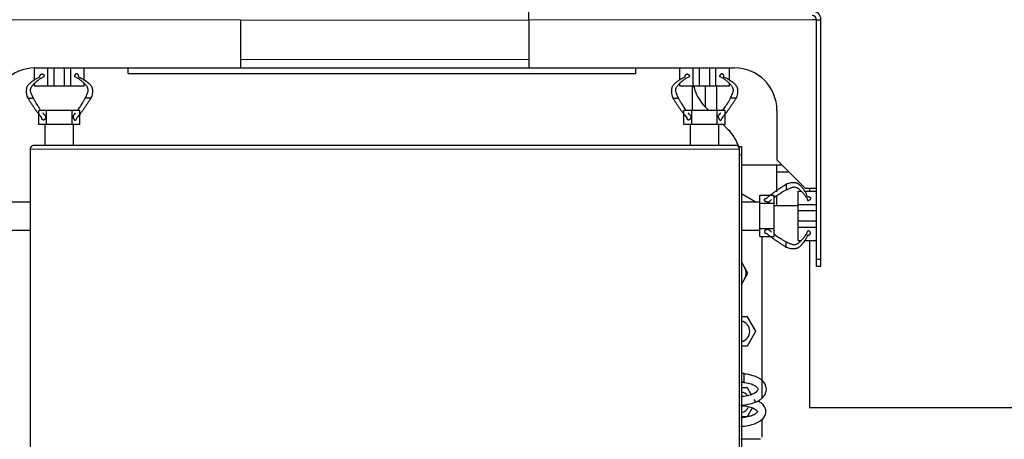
# Model space of a CAD drawing. Header units: inches. Extents: x 0 to 20790, y -12 to 14700.
# Tile 49 of 256: x 5583 to 6277, y 5045 to 5341. Entities that reach past the tile are written whole.
import ezdxf

# ---------------------------------------------------------------- set-up
doc = ezdxf.new("R2010")
doc.units = ezdxf.units.IN
doc.layers.add('1', color=7, linetype='Continuous', true_color=0xffffff)

msp = doc.modelspace()

# ---------------------------------------------------------------- linework, layer by layer
at = {"layer": '1', "color": 2, "linetype": 'Continuous', "lineweight": 25}
for p, q in [((5941.634, 5340.827), (5941.634, 5346.827)), ((5738.634, 5306.827), (5738.634, 5340.827)), ((5941.634, 5340.827), (5941.634, 5306.827)), ((6144.632, 5340.827), (6141.634, 5340.827)), ((6144.632, 5221.827), (6144.632, 5340.827)), ((6147.634, 5171.827), (6147.634, 5340.827)), ((5593.094, 5297.977), (5593.094, 5306.822)), ((5593.634, 5306.827), (5738.634, 5306.827)), ((5602.529, 5293.827), (5602.529, 5306.827)), ((5606.942, 5293.827), (5606.942, 5306.827)), ((5614.245, 5293.827), (5614.245, 5306.827)), ((5618.658, 5293.827), (5618.658, 5306.827)), ((5628.094, 5297.977), (5628.094, 5306.827)), ((5659.134, 5302.827), (5659.134, 5306.827)), ((5738.641, 5306.827), (5941.628, 5306.827)), ((5941.634, 5306.827), (6086.634, 5306.827)), ((6017.134, 5302.827), (6017.134, 5306.827)), ((6048.094, 5297.977), (6048.094, 5306.827)), ((6057.529, 5293.827), (6057.529, 5306.827)), ((6061.942, 5293.827), (6061.942, 5306.827)), ((6069.245, 5293.827), (6069.245, 5306.827)), ((6073.658, 5293.827), (6073.658, 5306.827)), ((6083.094, 5297.977), (6083.094, 5306.827)), ((5659.134, 5302.827), (6017.134, 5302.827)), ((5593.094, 5293.827), (5593.094, 5295.9)), ((5602.529, 5293.827), (5593.094, 5293.827)), ((5606.942, 5293.827), (5602.529, 5293.827)), ((5614.245, 5293.827), (5606.942, 5293.827)), ((5618.658, 5293.827), (5614.245, 5293.827)), ((5628.094, 5293.827), (5618.658, 5293.827)), ((5628.094, 5293.827), (5628.094, 5295.882)), ((6048.094, 5293.827), (6048.094, 5295.9)), ((6057.529, 5293.827), (6048.094, 5293.827)), ((6057.175, 5276.817), (6057.175, 5293.823)), ((6061.942, 5293.827), (6057.529, 5293.827)), ((6058.134, 5293.071), (6058.134, 5293.826)), ((6069.245, 5293.827), (6061.942, 5293.827)), ((6066.134, 5293.825), (6066.134, 5279.32)), ((6073.658, 5293.827), (6069.245, 5293.827)), ((6083.094, 5293.827), (6073.658, 5293.827)), ((6074.134, 5293.827), (6074.134, 5276.829)), ((6083.094, 5293.827), (6083.094, 5295.882)), ((6068.634, 5276.827), (6065.921, 5279.54)), ((5601.594, 5276.827), (5596.094, 5276.827)), ((5596.094, 5266.827), (5596.094, 5276.827)), ((5601.594, 5266.827), (5601.594, 5276.827)), ((5619.594, 5276.827), (5601.594, 5276.827)), ((5625.094, 5276.827), (5619.594, 5276.827)), ((5619.594, 5266.827), (5619.594, 5276.827)), ((5625.094, 5266.827), (5625.094, 5276.827)), ((6056.594, 5276.827), (6051.094, 5276.827)), ((6051.094, 5266.827), (6051.094, 5276.827)), ((6056.594, 5266.827), (6056.594, 5276.827)), ((6074.594, 5276.827), (6056.594, 5276.827)), ((6080.094, 5276.827), (6074.594, 5276.827)), ((6074.594, 5266.827), (6074.594, 5276.827)), ((6080.094, 5266.827), (6080.094, 5276.827)), ((6116.634, 5276.827), (6116.634, 5241.827)), ((5600.634, 5266.827), (5596.094, 5266.827)), ((5600.634, 5252.327), (5600.634, 5266.827)), ((5601.594, 5266.827), (5600.634, 5266.827)), ((5619.594, 5266.827), (5601.594, 5266.827)), ((5620.634, 5266.827), (5619.594, 5266.827)), ((5625.094, 5266.827), (5620.634, 5266.827)), ((5620.634, 5252.327), (5620.634, 5266.827)), ((6055.634, 5266.827), (6051.094, 5266.827)), ((6056.594, 5266.827), (6055.634, 5266.827)), ((6055.634, 5252.327), (6055.634, 5266.827)), ((6074.594, 5266.827), (6056.594, 5266.827)), ((6075.634, 5266.827), (6074.594, 5266.827)), ((6080.094, 5266.827), (6075.634, 5266.827)), ((6075.634, 5252.327), (6075.634, 5266.827)), ((6082.347, 5263.114), (6078.634, 5266.827)), ((5590.134, 5249.527), (5590.134, 4875.127)), ((5592.934, 5252.327), (6087.334, 5252.327)), ((6090.134, 5251.327), (6091.634, 5251.327)), ((6090.134, 5251.327), (6090.134, 5249.527)), ((6090.134, 5249.527), (6090.134, 4875.127)), ((6091.634, 5251.327), (6091.634, 5245.327)), ((6091.634, 5245.327), (6091.634, 4899.327)), ((6091.634, 5238.427), (6120.033, 5238.427)), ((6116.268, 5238.432), (6116.268, 5219.304)), ((6116.634, 5241.827), (6136.634, 5221.827)), ((6125.302, 5233.159), (6116.268, 5233.159)), ((6136.634, 5221.827), (6144.632, 5221.827)), ((6139.634, 5221.825), (6139.634, 5219.863)), ((6101.283, 5212.327), (6091.634, 5217.898)), ((6104.634, 5216.868), (6114.634, 5216.868)), ((6104.634, 5212.327), (6104.634, 5216.868)), ((6114.634, 5211.368), (6114.634, 5216.868)), ((6116.268, 5216.384), (6116.268, 5209.528)), ((6131.634, 5219.868), (6133.706, 5219.868)), ((6131.634, 5210.432), (6131.634, 5219.868)), ((6135.784, 5219.868), (6144.584, 5219.868)), ((5575.634, 5212.327), (5590.134, 5212.327)), ((6091.634, 5212.327), (6104.634, 5212.327)), ((6104.634, 5211.368), (6104.634, 5212.327)), ((6104.634, 5193.368), (6104.634, 5211.368)), ((6104.634, 5211.368), (6114.634, 5211.368)), ((6114.634, 5193.368), (6114.634, 5211.368)), ((6131.635, 5209.527), (6114.635, 5209.527)), ((6131.634, 5206.019), (6131.634, 5210.432)), ((6131.634, 5210.432), (6144.584, 5210.432)), ((6131.634, 5206.019), (6144.584, 5206.019)), ((6131.634, 5198.716), (6131.634, 5206.019)), ((6131.634, 5198.716), (6144.584, 5198.716)), ((6131.634, 5194.303), (6131.634, 5198.716)), ((6131.634, 5194.303), (6144.584, 5194.303)), ((6131.634, 5184.868), (6131.634, 5194.303)), ((5575.634, 5192.327), (5590.134, 5192.327)), ((6091.634, 5192.327), (6104.634, 5192.327)), ((6104.634, 5193.368), (6114.634, 5193.368)), ((6104.634, 5192.327), (6104.634, 5193.368)), ((6104.634, 5187.868), (6104.634, 5192.327)), ((6104.634, 5187.868), (6114.634, 5187.868)), ((6106.134, 5074.077), (6106.134, 5187.864)), ((6114.634, 5187.868), (6114.634, 5193.368)), ((6131.634, 5184.868), (6133.689, 5184.868)), ((6135.784, 5184.868), (6144.584, 5184.868)), ((6139.634, 5184.868), (6139.634, 5066.827)), ((6093.8, 5166.077), (6091.634, 5169.83)), ((6144.584, 5166.827), (6144.584, 5171.827)), ((6144.584, 5171.827), (6147.634, 5171.827)), ((6144.584, 5166.827), (6147.634, 5166.827)), ((6147.634, 5166.827), (6147.634, 5171.827)), ((6096.254, 5161.827), (6093.8, 5166.077)), ((6093.8, 5157.577), (6096.254, 5161.827)), ((6091.634, 5153.825), (6093.8, 5157.577)), ((6095.832, 5130.962), (6091.634, 5130.962)), ((6101.683, 5120.827), (6095.832, 5130.962)), ((6095.832, 5110.693), (6101.683, 5120.827)), ((6091.634, 5110.693), (6095.832, 5110.693)), ((6093.634, 5091.127), (6091.634, 5091.127)), ((6093.634, 5088.127), (6093.634, 5091.127)), ((6091.634, 5085.127), (6093.634, 5085.127)), ((6093.634, 5085.127), (6093.634, 5088.127)), ((6095.832, 5080.962), (6091.634, 5080.962)), ((6098.595, 5076.176), (6095.832, 5080.962)), ((6101.683, 5070.827), (6100.594, 5072.715)), ((6095.832, 5060.693), (6099.356, 5066.797)), ((7000.634, 5066.827), (6139.634, 5066.827)), ((6091.634, 5060.693), (6095.832, 5060.693)), ((6106.134, 5046.192), (6106.134, 5058.855))]:
    msp.add_line(p, q, dxfattribs=at)
at = {"layer": '1', "color": 110, "linetype": 'Continuous', "lineweight": 13}
for p, q in [((5738.634, 5340.827), (5538.634, 5340.827)), ((5941.634, 5340.563), (5738.634, 5340.563)), ((6141.634, 5340.827), (5941.634, 5340.827)), ((5738.634, 5312.827), (5941.634, 5312.827)), ((6090.134, 5249.527), (5590.134, 5249.527)), ((6090.134, 5245.327), (6091.634, 5245.327))]:
    msp.add_line(p, q, dxfattribs=at)
at = {"layer": '1', "color": 2, "linetype": 'Continuous', "lineweight": 25}
for centre, radius, start, end in [((6141.634, 5340.827), 6, 0, 90), ((6141.584, 5340.827), 3, 0, 90), ((5593.634, 5276.827), 30, 90, 180), ((6086.634, 5276.827), 30, 0, 90), ((6087.134, 5300.754), 30, 193.349531, 225), ((6061.134, 5241.901), 30, 17.619609, 45), ((5592.934, 5249.527), 2.8, 90, 180), ((6087.334, 5249.527), 2.8, 0, 90), ((6086.439, 5161.827), 8.5, 0, 52.329375), ((6086.439, 5161.827), 8.5, 307.670625, 0), ((6089.981, 5120.827), 7.5, 0, 77.270625), ((6089.981, 5120.827), 7.5, 282.729375, 0), ((6089.981, 5070.827), 7.5, 37.87875, 77.270625), ((6089.981, 5070.827), 7.5, 282.729375, 333.984375)]:
    msp.add_arc(centre, radius, start, end, dxfattribs=at)
for points, degree in [([(6144.632, 5340.827), (6147.634, 5340.827)], 1), ([(5596.888, 5300.268), (5596.845, 5300.666), (5597.008, 5301.462), (5597.386, 5302.081), (5597.942, 5302.466), (5598.549, 5302.538), (5599.147, 5302.295), (5599.627, 5301.792), (5599.939, 5301.081), (5599.979, 5300.687)], 2), ([(6051.888, 5300.268), (6051.845, 5300.666), (6052.008, 5301.462), (6052.386, 5302.081), (6052.942, 5302.466), (6053.549, 5302.538), (6054.147, 5302.295), (6054.627, 5301.792), (6054.939, 5301.081), (6054.979, 5300.687)], 2), ([(5600.882, 5273.004), (5600.263, 5273.656), (5599.662, 5274.334), (5599.08, 5275.036)], 3), ([(5620.305, 5273.004), (5620.924, 5273.656), (5621.525, 5274.334), (5622.107, 5275.036)], 3), ([(6055.882, 5273.004), (6055.263, 5273.656), (6054.662, 5274.334), (6054.08, 5275.036)], 3), ([(6075.305, 5273.004), (6075.924, 5273.656), (6076.525, 5274.334), (6077.107, 5275.036)], 3), ([(6144.584, 5171.827), (6144.584, 5221.827)], 1), ([(6138.075, 5216.073), (6138.472, 5216.116), (6139.268, 5215.953), (6139.888, 5215.575), (6140.273, 5215.019), (6140.345, 5214.412), (6140.102, 5213.815), (6139.599, 5213.334), (6138.888, 5213.022), (6138.493, 5212.982)], 2), ([(6110.811, 5212.079), (6111.463, 5212.698), (6112.14, 5213.299), (6112.843, 5213.881)], 3), ([(6110.811, 5192.656), (6111.463, 5192.037), (6112.14, 5191.436), (6112.843, 5190.854)], 3)]:
    msp.add_open_spline(points, degree=degree, dxfattribs=at)
for points, degree, knots in [([(5596.888, 5300.268), (5596.306, 5300.088), (5595.153, 5299.636), (5593.457, 5298.707), (5592.065, 5297.737), (5590.954, 5296.881), (5590.127, 5296.195), (5589.314, 5295.463), (5588.534, 5294.64), (5587.96, 5293.827), (5587.662, 5293.134), (5587.529, 5292.693), (5587.447, 5292.331), (5587.379, 5291.929), (5587.298, 5291.336), (5587.231, 5290.53), (5587.221, 5289.574), (5587.343, 5288.34), (5587.743, 5286.878), (5588.234, 5285.833), (5588.497, 5285.327)], 3, [0, 0, 0, 0, 0.125, 0.25, 0.375, 0.4375, 0.5, 0.5625, 0.625, 0.6875, 0.71875, 0.734375, 0.75, 0.765625, 0.78125, 0.8125, 0.84375, 0.875, 0.9375, 1, 1, 1, 1]), ([(5592.278, 5285.327), (5592.048, 5285.818), (5591.577, 5286.831), (5590.995, 5288.224), (5590.572, 5289.393), (5590.291, 5290.307), (5590.22, 5291.095), (5590.272, 5291.684), (5590.378, 5292.09), (5590.52, 5292.459), (5590.734, 5292.912), (5591.132, 5293.625), (5591.733, 5294.459), (5592.478, 5295.308), (5593.246, 5296.073), (5594.026, 5296.799), (5595.081, 5297.722), (5596.44, 5298.796), (5598.156, 5299.874), (5599.359, 5300.442), (5599.98, 5300.687)], 3, [0, 0, 0, 0, 0.0625, 0.125, 0.15625, 0.1875, 0.21875, 0.234375, 0.25, 0.265625, 0.28125, 0.3125, 0.375, 0.4375, 0.5, 0.5625, 0.625, 0.75, 0.875, 1, 1, 1, 1]), ([(5624.299, 5300.268), (5624.314, 5300.4), (5624.324, 5300.668), (5624.296, 5300.991), (5624.22, 5301.301), (5624.099, 5301.581), (5623.979, 5301.795), (5623.843, 5301.993), (5623.655, 5302.2), (5623.437, 5302.357), (5623.202, 5302.455), (5623.001, 5302.497), (5622.798, 5302.516), (5622.575, 5302.507), (5622.333, 5302.44), (5622.104, 5302.316), (5621.914, 5302.158), (5621.729, 5301.971), (5621.536, 5301.73), (5621.391, 5301.465), (5621.285, 5301.171), (5621.225, 5300.859), (5621.207, 5300.687)], 5, [0, 0, 0, 0, 0, 0, 0.1042545, 0.2083296, 0.25, 0.25, 0.25, 0.3128199, 0.4171102, 0.5, 0.5, 0.5, 0.5210512, 0.6251827, 0.7291347, 0.75, 0.75, 0.75, 0.8639149, 1, 1, 1, 1, 1, 1]), ([(5628.909, 5285.327), (5629.139, 5285.818), (5629.61, 5286.831), (5630.192, 5288.224), (5630.615, 5289.393), (5630.896, 5290.307), (5630.968, 5291.095), (5630.915, 5291.684), (5630.809, 5292.09), (5630.667, 5292.459), (5630.453, 5292.912), (5630.055, 5293.625), (5629.454, 5294.459), (5628.709, 5295.308), (5627.941, 5296.073), (5627.161, 5296.799), (5626.106, 5297.722), (5624.747, 5298.796), (5623.031, 5299.874), (5621.828, 5300.442), (5621.207, 5300.687)], 3, [0, 0, 0, 0, 0.0625, 0.125, 0.15625, 0.1875, 0.21875, 0.234375, 0.25, 0.265625, 0.28125, 0.3125, 0.375, 0.4375, 0.5, 0.5625, 0.625, 0.75, 0.875, 1, 1, 1, 1]), ([(5624.299, 5300.268), (5624.881, 5300.088), (5626.034, 5299.636), (5627.73, 5298.707), (5629.122, 5297.737), (5630.233, 5296.881), (5631.06, 5296.195), (5631.873, 5295.463), (5632.653, 5294.64), (5633.227, 5293.827), (5633.525, 5293.134), (5633.658, 5292.693), (5633.741, 5292.331), (5633.808, 5291.929), (5633.889, 5291.336), (5633.956, 5290.53), (5633.967, 5289.574), (5633.844, 5288.34), (5633.444, 5286.878), (5632.953, 5285.833), (5632.69, 5285.327)], 3, [0, 0, 0, 0, 0.125, 0.25, 0.375, 0.4375, 0.5, 0.5625, 0.625, 0.6875, 0.71875, 0.734375, 0.75, 0.765625, 0.78125, 0.8125, 0.84375, 0.875, 0.9375, 1, 1, 1, 1]), ([(5628.153, 5298.395), (5628.57, 5298.12), (5629.263, 5297.628), (5630.233, 5296.881), (5631.06, 5296.195), (5631.873, 5295.463), (5632.653, 5294.64), (5633.227, 5293.827), (5633.525, 5293.134), (5633.658, 5292.693), (5633.741, 5292.331), (5633.808, 5291.929), (5633.889, 5291.336), (5633.956, 5290.53), (5633.967, 5289.574), (5633.844, 5288.34), (5633.444, 5286.878), (5632.953, 5285.833), (5632.69, 5285.327)], 3, [0, 0, 0, 0, 0.1298294, 0.2168465, 0.3038636, 0.3908806, 0.4778977, 0.5649147, 0.6084233, 0.6301775, 0.6519318, 0.673686, 0.6954403, 0.7389488, 0.7824574, 0.8259659, 0.9129829, 1, 1, 1, 1]), ([(6051.888, 5300.268), (6051.306, 5300.088), (6050.153, 5299.636), (6048.457, 5298.707), (6047.065, 5297.737), (6045.954, 5296.881), (6045.127, 5296.195), (6044.314, 5295.463), (6043.534, 5294.64), (6042.96, 5293.827), (6042.662, 5293.134), (6042.529, 5292.693), (6042.447, 5292.331), (6042.379, 5291.929), (6042.298, 5291.336), (6042.231, 5290.53), (6042.221, 5289.574), (6042.343, 5288.34), (6042.743, 5286.878), (6043.234, 5285.833), (6043.497, 5285.327)], 3, [0, 0, 0, 0, 0.125, 0.25, 0.375, 0.4375, 0.5, 0.5625, 0.625, 0.6875, 0.71875, 0.734375, 0.75, 0.765625, 0.78125, 0.8125, 0.84375, 0.875, 0.9375, 1, 1, 1, 1]), ([(6047.278, 5285.327), (6047.048, 5285.818), (6046.577, 5286.831), (6045.995, 5288.224), (6045.572, 5289.393), (6045.291, 5290.307), (6045.22, 5291.095), (6045.272, 5291.684), (6045.378, 5292.09), (6045.52, 5292.459), (6045.734, 5292.912), (6046.132, 5293.625), (6046.733, 5294.459), (6047.478, 5295.308), (6048.246, 5296.073), (6049.026, 5296.799), (6050.081, 5297.722), (6051.44, 5298.796), (6053.156, 5299.874), (6054.359, 5300.442), (6054.98, 5300.687)], 3, [0, 0, 0, 0, 0.0625, 0.125, 0.15625, 0.1875, 0.21875, 0.234375, 0.25, 0.265625, 0.28125, 0.3125, 0.375, 0.4375, 0.5, 0.5625, 0.625, 0.75, 0.875, 1, 1, 1, 1]), ([(6079.299, 5300.268), (6079.314, 5300.4), (6079.324, 5300.668), (6079.296, 5300.991), (6079.22, 5301.301), (6079.099, 5301.581), (6078.979, 5301.795), (6078.843, 5301.993), (6078.655, 5302.2), (6078.437, 5302.357), (6078.202, 5302.455), (6078.001, 5302.497), (6077.798, 5302.516), (6077.575, 5302.507), (6077.333, 5302.44), (6077.104, 5302.316), (6076.914, 5302.158), (6076.729, 5301.971), (6076.536, 5301.73), (6076.391, 5301.465), (6076.285, 5301.171), (6076.225, 5300.859), (6076.207, 5300.687)], 5, [0, 0, 0, 0, 0, 0, 0.1042545, 0.2083296, 0.25, 0.25, 0.25, 0.3128199, 0.4171102, 0.5, 0.5, 0.5, 0.5210512, 0.6251827, 0.7291347, 0.75, 0.75, 0.75, 0.8639149, 1, 1, 1, 1, 1, 1]), ([(6083.909, 5285.327), (6084.139, 5285.818), (6084.61, 5286.831), (6085.192, 5288.224), (6085.615, 5289.393), (6085.896, 5290.307), (6085.968, 5291.095), (6085.915, 5291.684), (6085.809, 5292.09), (6085.667, 5292.459), (6085.453, 5292.912), (6085.055, 5293.625), (6084.454, 5294.459), (6083.709, 5295.308), (6082.941, 5296.073), (6082.161, 5296.799), (6081.106, 5297.722), (6079.747, 5298.796), (6078.031, 5299.874), (6076.828, 5300.442), (6076.207, 5300.687)], 3, [0, 0, 0, 0, 0.0625, 0.125, 0.15625, 0.1875, 0.21875, 0.234375, 0.25, 0.265625, 0.28125, 0.3125, 0.375, 0.4375, 0.5, 0.5625, 0.625, 0.75, 0.875, 1, 1, 1, 1]), ([(6079.299, 5300.268), (6079.881, 5300.088), (6081.034, 5299.636), (6082.73, 5298.707), (6084.122, 5297.737), (6085.233, 5296.881), (6086.06, 5296.195), (6086.873, 5295.463), (6087.653, 5294.64), (6088.227, 5293.827), (6088.525, 5293.134), (6088.658, 5292.693), (6088.741, 5292.331), (6088.808, 5291.929), (6088.889, 5291.336), (6088.956, 5290.53), (6088.967, 5289.574), (6088.844, 5288.34), (6088.444, 5286.878), (6087.953, 5285.833), (6087.69, 5285.327)], 3, [0, 0, 0, 0, 0.125, 0.25, 0.375, 0.4375, 0.5, 0.5625, 0.625, 0.6875, 0.71875, 0.734375, 0.75, 0.765625, 0.78125, 0.8125, 0.84375, 0.875, 0.9375, 1, 1, 1, 1]), ([(6083.153, 5298.395), (6083.57, 5298.12), (6084.263, 5297.628), (6085.233, 5296.881), (6086.06, 5296.195), (6086.873, 5295.463), (6087.653, 5294.64), (6088.227, 5293.827), (6088.525, 5293.134), (6088.658, 5292.693), (6088.741, 5292.331), (6088.808, 5291.929), (6088.889, 5291.336), (6088.956, 5290.53), (6088.967, 5289.574), (6088.844, 5288.34), (6088.444, 5286.878), (6087.953, 5285.833), (6087.69, 5285.327)], 3, [0, 0, 0, 0, 0.1298294, 0.2168465, 0.3038636, 0.3908806, 0.4778977, 0.5649147, 0.6084233, 0.6301775, 0.6519318, 0.673686, 0.6954403, 0.7389488, 0.7824574, 0.8259659, 0.9129829, 1, 1, 1, 1]), ([(5588.497, 5285.327), (5588.421, 5285.327), (5588.285, 5285.327), (5588.162, 5285.327), (5588.095, 5285.327), (5588.1, 5285.327), (5588.144, 5285.327), (5588.216, 5285.327), (5588.36, 5285.327), (5588.594, 5285.327), (5588.9, 5285.327), (5589.182, 5285.327), (5589.475, 5285.327), (5589.809, 5285.327), (5590.181, 5285.327), (5590.538, 5285.327), (5590.844, 5285.327), (5591.149, 5285.327), (5591.478, 5285.327), (5591.75, 5285.327), (5591.987, 5285.327), (5592.183, 5285.327), (5592.278, 5285.327)], 5, [0, 0, 0, 0, 0, 0, 0.1042545, 0.2083296, 0.25, 0.25, 0.25, 0.3128199, 0.4171102, 0.5, 0.5, 0.5, 0.5210512, 0.6251827, 0.7291347, 0.75, 0.75, 0.75, 0.8639149, 1, 1, 1, 1, 1, 1]), ([(5588.497, 5285.327), (5588.873, 5284.598), (5589.683, 5283.244), (5590.936, 5281.327), (5592.197, 5279.463), (5593.444, 5277.671), (5594.666, 5275.974), (5596.249, 5273.892), (5597.412, 5272.499), (5598.183, 5271.647)], 3, [0, 0, 0, 0, 0.125, 0.25, 0.375, 0.5, 0.625, 0.75, 1, 1, 1, 1]), ([(5597.078, 5277.651), (5596.801, 5278.04), (5596.173, 5278.942), (5595.23, 5280.385), (5594.238, 5281.985), (5593.26, 5283.625), (5592.611, 5284.754), (5592.278, 5285.327)], 3, [0, 0, 0, 0, 0.1608538, 0.3706404, 0.5804269, 0.7902135, 1, 1, 1, 1]), ([(5632.69, 5285.327), (5632.314, 5284.598), (5631.504, 5283.244), (5630.251, 5281.327), (5628.99, 5279.463), (5627.743, 5277.671), (5626.521, 5275.974), (5624.938, 5273.892), (5623.775, 5272.499), (5623.004, 5271.647)], 3, [0, 0, 0, 0, 0.125, 0.25, 0.375, 0.5, 0.625, 0.75, 1, 1, 1, 1]), ([(5623.433, 5276.725), (5623.575, 5276.915), (5624.085, 5277.609), (5624.934, 5278.82), (5625.957, 5280.385), (5626.949, 5281.985), (5627.928, 5283.625), (5628.577, 5284.754), (5628.909, 5285.327)], 3, [0, 0, 0, 0, 0.0704376, 0.2563501, 0.4422626, 0.628175, 0.8140875, 1, 1, 1, 1]), ([(5632.69, 5285.327), (5632.766, 5285.327), (5632.902, 5285.327), (5633.026, 5285.327), (5633.092, 5285.327), (5633.087, 5285.327), (5633.043, 5285.327), (5632.986, 5285.327), (5632.921, 5285.327), (5632.834, 5285.327), (5632.69, 5285.327), (5632.504, 5285.327), (5632.361, 5285.327), (5632.202, 5285.327), (5632.005, 5285.327), (5631.713, 5285.327), (5631.531, 5285.327), (5631.346, 5285.327), (5631.162, 5285.327), (5630.862, 5285.327), (5630.683, 5285.327), (5630.51, 5285.327), (5630.343, 5285.327), (5630.038, 5285.327), (5629.709, 5285.327), (5629.437, 5285.327), (5629.2, 5285.327), (5629.004, 5285.327), (5628.909, 5285.327)], 5, [0, 0, 0, 0, 0, 0, 0.1042545, 0.2083296, 0.25, 0.25, 0.25, 0.3128199, 0.375, 0.375, 0.375, 0.4171102, 0.5, 0.5, 0.5, 0.5210512, 0.625, 0.625, 0.625, 0.6251827, 0.7291347, 0.75, 0.75, 0.75, 0.8639149, 1, 1, 1, 1, 1, 1]), ([(6043.497, 5285.327), (6043.421, 5285.327), (6043.285, 5285.327), (6043.162, 5285.327), (6043.095, 5285.327), (6043.1, 5285.327), (6043.144, 5285.327), (6043.216, 5285.327), (6043.36, 5285.327), (6043.594, 5285.327), (6043.9, 5285.327), (6044.182, 5285.327), (6044.475, 5285.327), (6044.809, 5285.327), (6045.181, 5285.327), (6045.538, 5285.327), (6045.844, 5285.327), (6046.149, 5285.327), (6046.478, 5285.327), (6046.75, 5285.327), (6046.987, 5285.327), (6047.183, 5285.327), (6047.278, 5285.327)], 5, [0, 0, 0, 0, 0, 0, 0.1042545, 0.2083296, 0.25, 0.25, 0.25, 0.3128199, 0.4171102, 0.5, 0.5, 0.5, 0.5210512, 0.6251827, 0.7291347, 0.75, 0.75, 0.75, 0.8639149, 1, 1, 1, 1, 1, 1]), ([(6043.497, 5285.327), (6043.873, 5284.598), (6044.683, 5283.244), (6045.936, 5281.327), (6047.197, 5279.463), (6048.444, 5277.671), (6049.666, 5275.974), (6051.249, 5273.892), (6052.412, 5272.499), (6053.183, 5271.647)], 3, [0, 0, 0, 0, 0.125, 0.25, 0.375, 0.5, 0.625, 0.75, 1, 1, 1, 1]), ([(6052.754, 5276.725), (6052.612, 5276.915), (6052.102, 5277.609), (6051.253, 5278.82), (6050.23, 5280.385), (6049.238, 5281.985), (6048.26, 5283.625), (6047.611, 5284.754), (6047.278, 5285.327)], 3, [0, 0, 0, 0, 0.0704376, 0.2563501, 0.4422626, 0.628175, 0.8140875, 1, 1, 1, 1]), ([(6087.69, 5285.327), (6087.314, 5284.598), (6086.504, 5283.244), (6085.251, 5281.327), (6083.99, 5279.463), (6082.743, 5277.671), (6081.521, 5275.974), (6079.938, 5273.892), (6078.775, 5272.499), (6078.004, 5271.647)], 3, [0, 0, 0, 0, 0.125, 0.25, 0.375, 0.5, 0.625, 0.75, 1, 1, 1, 1]), ([(6078.433, 5276.725), (6078.575, 5276.915), (6079.085, 5277.609), (6079.934, 5278.82), (6080.957, 5280.385), (6081.949, 5281.985), (6082.928, 5283.625), (6083.577, 5284.754), (6083.909, 5285.327)], 3, [0, 0, 0, 0, 0.0704376, 0.2563501, 0.4422626, 0.628175, 0.8140875, 1, 1, 1, 1]), ([(6087.69, 5285.327), (6087.766, 5285.327), (6087.902, 5285.327), (6088.026, 5285.327), (6088.092, 5285.327), (6088.087, 5285.327), (6088.043, 5285.327), (6087.986, 5285.327), (6087.921, 5285.327), (6087.834, 5285.327), (6087.69, 5285.327), (6087.504, 5285.327), (6087.361, 5285.327), (6087.202, 5285.327), (6087.005, 5285.327), (6086.713, 5285.327), (6086.531, 5285.327), (6086.346, 5285.327), (6086.162, 5285.327), (6085.862, 5285.327), (6085.683, 5285.327), (6085.51, 5285.327), (6085.343, 5285.327), (6085.038, 5285.327), (6084.709, 5285.327), (6084.437, 5285.327), (6084.2, 5285.327), (6084.004, 5285.327), (6083.909, 5285.327)], 5, [0, 0, 0, 0, 0, 0, 0.1042545, 0.2083296, 0.25, 0.25, 0.25, 0.3128199, 0.375, 0.375, 0.375, 0.4171102, 0.5, 0.5, 0.5, 0.5210512, 0.625, 0.625, 0.625, 0.6251827, 0.7291347, 0.75, 0.75, 0.75, 0.8639149, 1, 1, 1, 1, 1, 1]), ([(5600.882, 5273.004), (5600.902, 5272.817), (5600.915, 5272.468), (5600.89, 5272.118), (5600.831, 5271.778), (5600.731, 5271.43), (5600.627, 5271.137), (5600.565, 5270.99), (5600.496, 5270.851), (5600.42, 5270.72), (5600.284, 5270.517), (5600.196, 5270.403), (5600.103, 5270.301), (5600.003, 5270.213), (5599.828, 5270.096), (5599.699, 5270.03), (5599.585, 5269.991), (5599.468, 5269.971), (5599.294, 5269.971), (5599.139, 5269.994), (5599.026, 5270.031), (5598.918, 5270.089), (5598.783, 5270.193), (5598.625, 5270.352), (5598.458, 5270.588), (5598.327, 5270.885), (5598.238, 5271.218), (5598.196, 5271.503), (5598.183, 5271.647)], 5, [0, 0, 0, 0, 0, 0, 0.1360851, 0.25, 0.25, 0.25, 0.2708653, 0.3748173, 0.375, 0.375, 0.375, 0.4789488, 0.5, 0.5, 0.5, 0.5828898, 0.625, 0.625, 0.625, 0.6871801, 0.75, 0.75, 0.75, 0.7916704, 0.8957455, 1, 1, 1, 1, 1, 1]), ([(5600.883, 5273.004), (5600.971, 5272.137), (5600.556, 5270.923), (5600.136, 5270.295), (5599.606, 5269.956), (5599.011, 5269.991), (5598.534, 5270.426), (5598.225, 5271.204), (5598.183, 5271.647)], 2, [0, 0, 0, 0.25, 0.375, 0.5, 0.625, 0.75, 0.875, 1, 1, 1]), ([(5620.305, 5273.004), (5620.285, 5272.817), (5620.272, 5272.468), (5620.297, 5272.118), (5620.357, 5271.778), (5620.456, 5271.43), (5620.56, 5271.137), (5620.622, 5270.99), (5620.691, 5270.851), (5620.767, 5270.72), (5620.903, 5270.517), (5620.991, 5270.403), (5621.084, 5270.301), (5621.184, 5270.213), (5621.359, 5270.096), (5621.488, 5270.03), (5621.603, 5269.991), (5621.719, 5269.971), (5621.893, 5269.971), (5622.048, 5269.994), (5622.161, 5270.031), (5622.269, 5270.089), (5622.405, 5270.193), (5622.562, 5270.352), (5622.729, 5270.588), (5622.86, 5270.885), (5622.949, 5271.218), (5622.991, 5271.503), (5623.004, 5271.647)], 5, [0, 0, 0, 0, 0, 0, 0.1360851, 0.25, 0.25, 0.25, 0.2708653, 0.3748173, 0.375, 0.375, 0.375, 0.4789488, 0.5, 0.5, 0.5, 0.5828898, 0.625, 0.625, 0.625, 0.6871801, 0.75, 0.75, 0.75, 0.7916704, 0.8957455, 1, 1, 1, 1, 1, 1]), ([(5620.305, 5273.004), (5620.283, 5272.791), (5620.287, 5272.463), (5620.301, 5272.246), (5620.327, 5272.032), (5620.363, 5271.821), (5620.409, 5271.614), (5620.466, 5271.413), (5620.533, 5271.22), (5620.608, 5271.035), (5620.694, 5270.859), (5620.787, 5270.694), (5620.89, 5270.541), (5621.001, 5270.402), (5621.119, 5270.279), (5621.245, 5270.173), (5621.377, 5270.089), (5621.517, 5270.026), (5621.66, 5269.985), (5621.805, 5269.969), (5621.95, 5269.978), (5622.062, 5270.004), (5622.131, 5270.029), (5622.2, 5270.058), (5622.267, 5270.095), (5622.332, 5270.138), (5622.395, 5270.188), (5622.481, 5270.266), (5622.591, 5270.401), (5622.69, 5270.556), (5622.776, 5270.73), (5622.851, 5270.918), (5622.912, 5271.118), (5622.961, 5271.326), (5622.986, 5271.485), (5623, 5271.593), (5623.005, 5271.647)], 2, [0, 0, 0, 0.0625, 0.09375, 0.125, 0.15625, 0.1875, 0.21875, 0.25, 0.28125, 0.3125, 0.34375, 0.375, 0.40625, 0.4375, 0.46875, 0.5, 0.53125, 0.5625, 0.59375, 0.625, 0.65625, 0.6741071, 0.6875, 0.7053571, 0.71875, 0.7366071, 0.75, 0.78125, 0.8125, 0.84375, 0.875, 0.90625, 0.9375, 0.96875, 0.984375, 1, 1, 1]), ([(6055.882, 5273.004), (6055.902, 5272.817), (6055.915, 5272.468), (6055.89, 5272.118), (6055.831, 5271.778), (6055.731, 5271.43), (6055.627, 5271.137), (6055.565, 5270.99), (6055.496, 5270.851), (6055.42, 5270.72), (6055.284, 5270.517), (6055.196, 5270.403), (6055.103, 5270.301), (6055.003, 5270.213), (6054.828, 5270.096), (6054.699, 5270.03), (6054.585, 5269.991), (6054.468, 5269.971), (6054.294, 5269.971), (6054.139, 5269.994), (6054.026, 5270.031), (6053.918, 5270.089), (6053.783, 5270.193), (6053.625, 5270.352), (6053.458, 5270.588), (6053.327, 5270.885), (6053.238, 5271.218), (6053.196, 5271.503), (6053.183, 5271.647)], 5, [0, 0, 0, 0, 0, 0, 0.1360851, 0.25, 0.25, 0.25, 0.2708653, 0.3748173, 0.375, 0.375, 0.375, 0.4789488, 0.5, 0.5, 0.5, 0.5828898, 0.625, 0.625, 0.625, 0.6871801, 0.75, 0.75, 0.75, 0.7916704, 0.8957455, 1, 1, 1, 1, 1, 1]), ([(6055.883, 5273.004), (6055.971, 5272.137), (6055.556, 5270.923), (6055.136, 5270.295), (6054.606, 5269.956), (6054.011, 5269.991), (6053.534, 5270.426), (6053.225, 5271.204), (6053.183, 5271.647)], 2, [0, 0, 0, 0.25, 0.375, 0.5, 0.625, 0.75, 0.875, 1, 1, 1]), ([(6075.305, 5273.004), (6075.285, 5272.817), (6075.272, 5272.468), (6075.297, 5272.118), (6075.357, 5271.778), (6075.456, 5271.43), (6075.56, 5271.137), (6075.622, 5270.99), (6075.691, 5270.851), (6075.767, 5270.72), (6075.903, 5270.517), (6075.991, 5270.403), (6076.084, 5270.301), (6076.184, 5270.213), (6076.359, 5270.096), (6076.488, 5270.03), (6076.603, 5269.991), (6076.719, 5269.971), (6076.893, 5269.971), (6077.048, 5269.994), (6077.161, 5270.031), (6077.269, 5270.089), (6077.405, 5270.193), (6077.562, 5270.352), (6077.729, 5270.588), (6077.86, 5270.885), (6077.949, 5271.218), (6077.991, 5271.503), (6078.004, 5271.647)], 5, [0, 0, 0, 0, 0, 0, 0.1360851, 0.25, 0.25, 0.25, 0.2708653, 0.3748173, 0.375, 0.375, 0.375, 0.4789488, 0.5, 0.5, 0.5, 0.5828898, 0.625, 0.625, 0.625, 0.6871801, 0.75, 0.75, 0.75, 0.7916704, 0.8957455, 1, 1, 1, 1, 1, 1]), ([(6075.305, 5273.004), (6075.283, 5272.791), (6075.287, 5272.463), (6075.301, 5272.246), (6075.327, 5272.032), (6075.363, 5271.821), (6075.409, 5271.614), (6075.466, 5271.413), (6075.533, 5271.22), (6075.608, 5271.035), (6075.694, 5270.859), (6075.787, 5270.694), (6075.89, 5270.541), (6076.001, 5270.402), (6076.119, 5270.279), (6076.245, 5270.173), (6076.377, 5270.089), (6076.517, 5270.026), (6076.66, 5269.985), (6076.805, 5269.969), (6076.95, 5269.978), (6077.062, 5270.004), (6077.131, 5270.029), (6077.2, 5270.058), (6077.267, 5270.095), (6077.332, 5270.138), (6077.395, 5270.188), (6077.481, 5270.266), (6077.591, 5270.401), (6077.69, 5270.556), (6077.776, 5270.73), (6077.851, 5270.918), (6077.912, 5271.118), (6077.961, 5271.326), (6077.986, 5271.485), (6078, 5271.593), (6078.005, 5271.647)], 2, [0, 0, 0, 0.0625, 0.09375, 0.125, 0.15625, 0.1875, 0.21875, 0.25, 0.28125, 0.3125, 0.34375, 0.375, 0.40625, 0.4375, 0.46875, 0.5, 0.53125, 0.5625, 0.59375, 0.625, 0.65625, 0.6741071, 0.6875, 0.7053571, 0.71875, 0.7366071, 0.75, 0.78125, 0.8125, 0.84375, 0.875, 0.90625, 0.9375, 0.96875, 0.984375, 1, 1, 1]), ([(6123.134, 5224.464), (6122.405, 5224.088), (6121.051, 5223.278), (6119.133, 5222.025), (6117.27, 5220.765), (6115.477, 5219.517), (6113.781, 5218.295), (6111.699, 5216.712), (6110.306, 5215.549), (6109.453, 5214.778)], 3, [0, 0, 0, 0, 0.125, 0.25, 0.375, 0.5, 0.625, 0.75, 1, 1, 1, 1]), ([(6138.075, 5216.073), (6137.895, 5216.655), (6137.442, 5217.808), (6136.514, 5219.504), (6135.544, 5220.896), (6134.687, 5222.007), (6134.002, 5222.834), (6133.269, 5223.647), (6132.447, 5224.427), (6131.634, 5225.001), (6130.941, 5225.299), (6130.5, 5225.432), (6130.138, 5225.515), (6129.736, 5225.582), (6129.143, 5225.663), (6128.337, 5225.73), (6127.38, 5225.741), (6126.146, 5225.618), (6124.685, 5225.218), (6123.64, 5224.727), (6123.134, 5224.464)], 3, [0, 0, 0, 0, 0.125, 0.25, 0.375, 0.4375, 0.5, 0.5625, 0.625, 0.6875, 0.71875, 0.734375, 0.75, 0.765625, 0.78125, 0.8125, 0.84375, 0.875, 0.9375, 1, 1, 1, 1]), ([(6123.134, 5224.464), (6123.134, 5224.54), (6123.134, 5224.676), (6123.134, 5224.8), (6123.134, 5224.866), (6123.134, 5224.861), (6123.134, 5224.817), (6123.134, 5224.745), (6123.134, 5224.602), (6123.134, 5224.367), (6123.134, 5224.061), (6123.134, 5223.779), (6123.134, 5223.487), (6123.134, 5223.152), (6123.134, 5222.78), (6123.134, 5222.423), (6123.134, 5222.117), (6123.134, 5221.812), (6123.134, 5221.483), (6123.134, 5221.211), (6123.134, 5220.974), (6123.134, 5220.778), (6123.134, 5220.683)], 5, [0, 0, 0, 0, 0, 0, 0.1042545, 0.2083296, 0.25, 0.25, 0.25, 0.3128199, 0.4171102, 0.5, 0.5, 0.5, 0.5210512, 0.6251827, 0.7291347, 0.75, 0.75, 0.75, 0.8639149, 1, 1, 1, 1, 1, 1]), ([(6123.134, 5220.683), (6123.625, 5220.913), (6124.638, 5221.384), (6126.03, 5221.966), (6127.2, 5222.389), (6128.113, 5222.67), (6128.902, 5222.742), (6129.491, 5222.689), (6129.897, 5222.583), (6130.266, 5222.441), (6130.719, 5222.227), (6131.431, 5221.829), (6132.266, 5221.228), (6133.114, 5220.483), (6133.88, 5219.715), (6134.606, 5218.935), (6135.528, 5217.88), (6136.602, 5216.521), (6137.681, 5214.805), (6138.248, 5213.602), (6138.493, 5212.981)], 3, [0, 0, 0, 0, 0.0625, 0.125, 0.15625, 0.1875, 0.21875, 0.234375, 0.25, 0.265625, 0.28125, 0.3125, 0.375, 0.4375, 0.5, 0.5625, 0.625, 0.75, 0.875, 1, 1, 1, 1]), ([(6110.811, 5212.079), (6110.623, 5212.059), (6110.275, 5212.046), (6109.925, 5212.071), (6109.584, 5212.131), (6109.237, 5212.23), (6108.944, 5212.334), (6108.797, 5212.396), (6108.657, 5212.465), (6108.527, 5212.541), (6108.323, 5212.677), (6108.209, 5212.765), (6108.108, 5212.858), (6108.02, 5212.958), (6107.902, 5213.133), (6107.836, 5213.262), (6107.797, 5213.377), (6107.777, 5213.493), (6107.778, 5213.667), (6107.8, 5213.822), (6107.838, 5213.935), (6107.895, 5214.043), (6108, 5214.179), (6108.159, 5214.336), (6108.395, 5214.503), (6108.692, 5214.634), (6109.024, 5214.723), (6109.31, 5214.765), (6109.453, 5214.778)], 5, [0, 0, 0, 0, 0, 0, 0.1360851, 0.25, 0.25, 0.25, 0.2708653, 0.3748173, 0.375, 0.375, 0.375, 0.4789488, 0.5, 0.5, 0.5, 0.5828898, 0.625, 0.625, 0.625, 0.6871801, 0.75, 0.75, 0.75, 0.7916704, 0.8957455, 1, 1, 1, 1, 1, 1]), ([(6110.811, 5212.078), (6109.943, 5211.99), (6108.729, 5212.406), (6108.102, 5212.825), (6107.763, 5213.355), (6107.798, 5213.95), (6108.233, 5214.427), (6109.01, 5214.737), (6109.453, 5214.778)], 2, [0, 0, 0, 0.25, 0.375, 0.5, 0.625, 0.75, 0.875, 1, 1, 1]), ([(6114.532, 5215.207), (6114.721, 5215.349), (6115.415, 5215.859), (6116.627, 5216.708), (6118.192, 5217.731), (6119.792, 5218.723), (6121.432, 5219.702), (6122.561, 5220.351), (6123.134, 5220.683)], 3, [0, 0, 0, 0, 0.0704376, 0.2563501, 0.4422626, 0.628175, 0.8140875, 1, 1, 1, 1]), ([(6110.811, 5192.656), (6110.623, 5192.676), (6110.275, 5192.689), (6109.925, 5192.665), (6109.584, 5192.605), (6109.237, 5192.505), (6108.944, 5192.401), (6108.797, 5192.339), (6108.657, 5192.27), (6108.527, 5192.194), (6108.323, 5192.058), (6108.209, 5191.97), (6108.108, 5191.877), (6108.02, 5191.777), (6107.902, 5191.602), (6107.836, 5191.473), (6107.797, 5191.359), (6107.777, 5191.242), (6107.778, 5191.068), (6107.8, 5190.913), (6107.838, 5190.8), (6107.895, 5190.692), (6108, 5190.557), (6108.159, 5190.4), (6108.395, 5190.232), (6108.692, 5190.101), (6109.024, 5190.012), (6109.31, 5189.97), (6109.453, 5189.957)], 5, [0, 0, 0, 0, 0, 0, 0.1360851, 0.25, 0.25, 0.25, 0.2708653, 0.3748173, 0.375, 0.375, 0.375, 0.4789488, 0.5, 0.5, 0.5, 0.5828898, 0.625, 0.625, 0.625, 0.6871801, 0.75, 0.75, 0.75, 0.7916704, 0.8957455, 1, 1, 1, 1, 1, 1]), ([(6110.811, 5192.656), (6110.598, 5192.678), (6110.27, 5192.674), (6110.053, 5192.66), (6109.838, 5192.634), (6109.627, 5192.598), (6109.421, 5192.552), (6109.22, 5192.495), (6109.027, 5192.428), (6108.841, 5192.353), (6108.666, 5192.268), (6108.501, 5192.174), (6108.348, 5192.071), (6108.209, 5191.96), (6108.085, 5191.842), (6107.98, 5191.716), (6107.896, 5191.584), (6107.832, 5191.445), (6107.792, 5191.301), (6107.776, 5191.156), (6107.784, 5191.011), (6107.811, 5190.9), (6107.835, 5190.83), (6107.865, 5190.761), (6107.902, 5190.694), (6107.945, 5190.629), (6107.994, 5190.566), (6108.073, 5190.48), (6108.207, 5190.37), (6108.363, 5190.272), (6108.537, 5190.185), (6108.725, 5190.11), (6108.924, 5190.049), (6109.132, 5190.001), (6109.292, 5189.975), (6109.399, 5189.961), (6109.453, 5189.956)], 2, [0, 0, 0, 0.0625, 0.09375, 0.125, 0.15625, 0.1875, 0.21875, 0.25, 0.28125, 0.3125, 0.34375, 0.375, 0.40625, 0.4375, 0.46875, 0.5, 0.53125, 0.5625, 0.59375, 0.625, 0.65625, 0.6741071, 0.6875, 0.7053571, 0.71875, 0.7366071, 0.75, 0.78125, 0.8125, 0.84375, 0.875, 0.90625, 0.9375, 0.96875, 0.984375, 1, 1, 1]), ([(6123.134, 5180.271), (6122.405, 5180.647), (6121.051, 5181.457), (6119.133, 5182.71), (6117.27, 5183.971), (6115.477, 5185.218), (6113.781, 5186.44), (6111.699, 5188.023), (6110.306, 5189.186), (6109.453, 5189.957)], 3, [0, 0, 0, 0, 0.125, 0.25, 0.375, 0.5, 0.625, 0.75, 1, 1, 1, 1]), ([(6114.532, 5189.528), (6114.721, 5189.386), (6115.415, 5188.876), (6116.627, 5188.027), (6118.192, 5187.004), (6119.792, 5186.012), (6121.432, 5185.034), (6122.561, 5184.385), (6123.134, 5184.052)], 3, [0, 0, 0, 0, 0.0704376, 0.2563501, 0.4422626, 0.628175, 0.8140875, 1, 1, 1, 1]), ([(6123.134, 5184.052), (6123.625, 5183.822), (6124.638, 5183.351), (6126.03, 5182.769), (6127.2, 5182.346), (6128.113, 5182.065), (6128.902, 5181.994), (6129.491, 5182.046), (6129.897, 5182.152), (6130.266, 5182.294), (6130.719, 5182.508), (6131.431, 5182.906), (6132.266, 5183.507), (6133.114, 5184.252), (6133.88, 5185.02), (6134.606, 5185.8), (6135.528, 5186.855), (6136.602, 5188.214), (6137.681, 5189.93), (6138.248, 5191.133), (6138.493, 5191.754)], 3, [0, 0, 0, 0, 0.0625, 0.125, 0.15625, 0.1875, 0.21875, 0.234375, 0.25, 0.265625, 0.28125, 0.3125, 0.375, 0.4375, 0.5, 0.5625, 0.625, 0.75, 0.875, 1, 1, 1, 1]), ([(6138.075, 5188.662), (6137.895, 5188.08), (6137.442, 5186.927), (6136.514, 5185.231), (6135.544, 5183.839), (6134.687, 5182.728), (6134.002, 5181.901), (6133.269, 5181.088), (6132.447, 5180.308), (6131.634, 5179.734), (6130.941, 5179.436), (6130.5, 5179.303), (6130.138, 5179.221), (6129.736, 5179.153), (6129.143, 5179.073), (6128.337, 5179.005), (6127.38, 5178.995), (6126.146, 5179.117), (6124.685, 5179.517), (6123.64, 5180.008), (6123.134, 5180.271)], 3, [0, 0, 0, 0, 0.125, 0.25, 0.375, 0.4375, 0.5, 0.5625, 0.625, 0.6875, 0.71875, 0.734375, 0.75, 0.765625, 0.78125, 0.8125, 0.84375, 0.875, 0.9375, 1, 1, 1, 1]), ([(6138.075, 5188.662), (6138.207, 5188.647), (6138.475, 5188.637), (6138.798, 5188.666), (6139.108, 5188.742), (6139.388, 5188.862), (6139.601, 5188.982), (6139.8, 5189.118), (6140.007, 5189.306), (6140.163, 5189.524), (6140.261, 5189.759), (6140.304, 5189.961), (6140.323, 5190.163), (6140.314, 5190.387), (6140.247, 5190.628), (6140.122, 5190.857), (6139.965, 5191.047), (6139.777, 5191.232), (6139.537, 5191.425), (6139.272, 5191.57), (6138.977, 5191.676), (6138.666, 5191.736), (6138.493, 5191.754)], 5, [0, 0, 0, 0, 0, 0, 0.1042545, 0.2083296, 0.25, 0.25, 0.25, 0.3128199, 0.4171102, 0.5, 0.5, 0.5, 0.5210512, 0.6251827, 0.7291347, 0.75, 0.75, 0.75, 0.8639149, 1, 1, 1, 1, 1, 1]), ([(6136.201, 5184.809), (6135.927, 5184.392), (6135.435, 5183.698), (6134.687, 5182.728), (6134.002, 5181.901), (6133.269, 5181.088), (6132.447, 5180.308), (6131.634, 5179.734), (6130.941, 5179.436), (6130.5, 5179.303), (6130.138, 5179.221), (6129.736, 5179.153), (6129.143, 5179.073), (6128.337, 5179.005), (6127.38, 5178.995), (6126.146, 5179.117), (6124.685, 5179.517), (6123.64, 5180.008), (6123.134, 5180.271)], 3, [0, 0, 0, 0, 0.1298294, 0.2168465, 0.3038636, 0.3908806, 0.4778977, 0.5649147, 0.6084233, 0.6301775, 0.6519318, 0.673686, 0.6954403, 0.7389488, 0.7824574, 0.8259659, 0.9129829, 1, 1, 1, 1]), ([(6123.134, 5180.271), (6123.134, 5180.195), (6123.134, 5180.059), (6123.134, 5179.936), (6123.134, 5179.869), (6123.134, 5179.874), (6123.134, 5179.918), (6123.134, 5179.975), (6123.134, 5180.04), (6123.134, 5180.127), (6123.134, 5180.271), (6123.134, 5180.457), (6123.134, 5180.6), (6123.134, 5180.759), (6123.134, 5180.956), (6123.134, 5181.248), (6123.134, 5181.431), (6123.134, 5181.615), (6123.134, 5181.799), (6123.134, 5182.099), (6123.134, 5182.278), (6123.134, 5182.451), (6123.134, 5182.618), (6123.134, 5182.923), (6123.134, 5183.252), (6123.134, 5183.524), (6123.134, 5183.761), (6123.134, 5183.957), (6123.134, 5184.052)], 5, [0, 0, 0, 0, 0, 0, 0.1042545, 0.2083296, 0.25, 0.25, 0.25, 0.3128199, 0.375, 0.375, 0.375, 0.4171102, 0.5, 0.5, 0.5, 0.5210512, 0.625, 0.625, 0.625, 0.6251827, 0.7291347, 0.75, 0.75, 0.75, 0.8639149, 1, 1, 1, 1, 1, 1]), ([(6091.168, 5068.641), (6092.36, 5068.727), (6095.499, 5069.089), (6100.049, 5070.168), (6103.804, 5071.88), (6106.504, 5073.839), (6108.483, 5076.25), (6109.469, 5079.412), (6108.92, 5082.787), (6107.147, 5085.375), (6104.647, 5087.436), (6100.887, 5089.328), (6096.784, 5090.34), (6094.199, 5090.719), (6093.685, 5090.784)], 3, [0, 0, 0, 0, 0.0646583, 0.1740908, 0.263375, 0.3320346, 0.4223845, 0.512638, 0.604345, 0.6920678, 0.7614893, 0.8548007, 0.9713638, 1, 1, 1, 1]), ([(6091.196, 5085.022), (6092.137, 5084.954), (6094.681, 5084.674), (6098.288, 5083.872), (6100.98, 5082.66), (6102.592, 5081.429), (6103.229, 5080.441), (6103.309, 5079.942), (6103.129, 5079.162), (6102.205, 5078.051), (6100.428, 5076.843), (6097.71, 5075.702), (6094.332, 5074.965), (6091.996, 5074.706), (6091.192, 5074.644)], 3, [0, 0, 0, 0, 0.0641632, 0.1785437, 0.2684807, 0.3356546, 0.4197883, 0.5073722, 0.5942775, 0.6819679, 0.7488783, 0.8362007, 0.9449553, 1, 1, 1, 1]), ([(6091.164, 5053.732), (6092.078, 5053.794), (6094.775, 5054.058), (6098.863, 5054.844), (6102.615, 5056.222), (6105.675, 5058.027), (6108.056, 5060.475), (6109.121, 5063.806), (6108.474, 5066.995), (6106.692, 5069.371), (6104.778, 5070.802), (6103.516, 5071.488), (6103.079, 5071.702)], 3, [0, 0, 0, 0, 0.0637831, 0.1910342, 0.2991953, 0.3878315, 0.520444, 0.6440925, 0.7591219, 0.869539, 0.9572079, 1, 1, 1, 1]), ([(6091.2, 5068.428), (6092.135, 5068.365), (6094.656, 5068.109), (6098.206, 5067.379), (6100.801, 5066.3), (6102.319, 5065.227), (6102.888, 5064.441), (6102.917, 5064.073), (6102.712, 5063.566), (6101.649, 5062.536), (6099.601, 5061.446), (6096.81, 5060.518), (6093.745, 5059.976), (6091.749, 5059.785), (6091.176, 5059.743)], 3, [0, 0, 0, 0, 0.0650675, 0.1807543, 0.2710048, 0.3376647, 0.421345, 0.5090993, 0.6025621, 0.7046215, 0.7740576, 0.8589858, 0.9600466, 1, 1, 1, 1]), ([(6105.068, 5044.6), (6104.967, 5044.623), (6104.22, 5044.652), (6102.025, 5044.682), (6099.829, 5044.7), (6097.145, 5044.714), (6094.19, 5044.722), (6092.167, 5044.725), (6091.18, 5044.726)], 3, [0, 0, 0, 0, 0.292601, 0.4384204, 0.5830885, 0.7269061, 0.8698198, 1, 1, 1, 1])]:
    msp.add_open_spline(points, degree=degree, knots=knots, dxfattribs=at)

doc.saveas('drawing.dxf')
